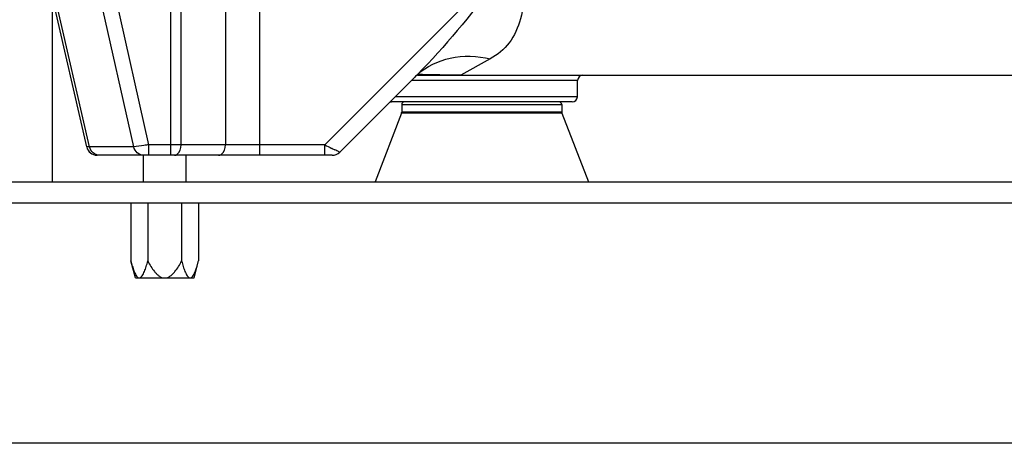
# Model space of a CAD drawing. Header units: millimetres. Extents: x 0 to 4000, y 0 to 3000.
# Tile 94 of 119: x 2617 to 2802, y 1485 to 1564. Entities that reach past the tile are written whole.
import ezdxf

# ---------------------------------------------------------------- set-up
doc = ezdxf.new("R2010")
doc.units = ezdxf.units.MM
doc.header["$LTSCALE"] = 219.99956
doc.layers.get('0').update_dxf_attribs({"linetype": 'CONTINUOUS'})
doc.layers.add('SUPERFICI', color=7, linetype='CONTINUOUS')

msp = doc.modelspace()

# ---------------------------------------------------------------- linework, layer by layer
at = {"color": 7, "linetype": 'CONTINUOUS'}
for p, q in [((2623.14, 1902.77), (2623.14, 1533.78)), ((2629.65, 1540.33), (2623.14, 1568.66)), ((2691.15, 1553.44), (2677.08, 1539.37)), ((2691.64, 1553.78), (2881.35, 1553.78)), ((2691.67, 1553.8), (2691.71, 1553.83)), ((2720.62, 1548.78), (2686.76, 1548.78)), ((2688.69, 1548.28), (2688.69, 1546.87)), ((2718.69, 1548.28), (2718.69, 1546.87)), ((2688.66, 1546.69), (2683.69, 1533.78)), ((2718.72, 1546.69), (2723.69, 1533.78)), ((2675.66, 1538.78), (2631.6, 1538.78)), ((2640.22, 1538.78), (2640.22, 1533.78)), ((2648.22, 1538.78), (2648.22, 1533.78)), ((2458.27, 1533.78), (2954.27, 1533.78)), ((2954.27, 1529.78), (2458.27, 1529.78)), ((2637.92, 1529.78), (2637.92, 1518.96)), ((2641.09, 1529.78), (2641.09, 1518.96)), ((2647.44, 1529.78), (2647.44, 1518.96)), ((2650.62, 1529.78), (2650.62, 1518.96)), ((2638.77, 1515.78), (2637.92, 1518.96)), ((2649.77, 1515.78), (2650.62, 1518.96)), ((2638.77, 1515.78), (2649.77, 1515.78)), ((2957.27, 1484.78), (2455.27, 1484.78))]:
    msp.add_line(p, q, dxfattribs=at)
at = {"color": 9, "linetype": 'CONTINUOUS'}
for p, q in [((2645.44, 1538.78), (2645.44, 1691.78)), ((2647.36, 1540.75), (2647.36, 1691.78)), ((2655.66, 1691.78), (2655.66, 1540.75)), ((2662.09, 1538.78), (2662.09, 1691.78)), ((2638.47, 1540.36), (2628.54, 1584.71)), ((2641.28, 1540.75), (2631.32, 1585.29)), ((2710.45, 1576.93), (2674.27, 1540.75)), ((2630.17, 1540.36), (2623.14, 1570.97)), ((2705.3, 1556.85), (2699.77, 1553.78)), ((2721.67, 1552.8), (2690.51, 1552.8)), ((2721.62, 1549.76), (2687.47, 1549.76)), ((2688.69, 1548.28), (2718.69, 1548.28)), ((2718.69, 1546.87), (2688.69, 1546.87)), ((2718.72, 1546.69), (2688.66, 1546.69)), ((2630.17, 1540.36), (2629.65, 1540.33)), ((2638.47, 1540.36), (2630.17, 1540.36)), ((2645.44, 1540.75), (2641.28, 1540.75)), ((2641.28, 1538.78), (2641.28, 1540.75)), ((2655.66, 1540.75), (2647.36, 1540.75)), ((2674.27, 1540.75), (2662.09, 1540.75)), ((2674.27, 1538.78), (2674.27, 1540.75))]:
    msp.add_line(p, q, dxfattribs=at)
for centre, radius, start, end in [((2612.42, 1632.18), 111.35, 315.0007, 315.3444), ((2699.89, 1544.71), 12.36, 133.0732, 134.9989), ((2699.95, 1544.65), 12.43, 131.8921, 133.0739), ((3003.83, 2201.42), 738.32, 243.48868, 243.6042), ((2789.4, 1770.1), 256.63, 243.6754, 243.8173)]:
    msp.add_arc(centre, radius, start, end, dxfattribs=at)
at = {"color": 7, "linetype": 'CONTINUOUS'}
for centre, radius, start, end in [((2722.67, 1552.78), 1, 90, 179), ((2686.76, 1549.78), 1, 257.2065, 270), ((2689.19, 1548.28), 0.5, 90, 180), ((2718.19, 1548.28), 0.5, 0, 90), ((2720.62, 1549.78), 1, 270, 359), ((2688.19, 1546.87), 0.5, 338.9625, 360), ((2719.19, 1546.87), 0.5, 180, 201.0375), ((2631.6, 1540.78), 2, 192.939, 270), ((2675.66, 1540.78), 2, 270, 315)]:
    msp.add_arc(centre, radius, start, end, dxfattribs=at)
at = {"color": 9, "linetype": 'CONTINUOUS'}
for points, knots in [([(2710.67, 1576.79), (2709.16, 1574.81), (2703.11, 1566.94), (2696.85, 1559.2), (2691.63, 1553.92)], [0, 0, 0, 0, 0.251548, 1, 1, 1, 1]), ([(2711.9, 1576.17), (2711.94, 1574.1), (2711.94, 1570.13), (2711.27, 1564.53), (2709.21, 1559.73), (2706.66, 1557.6), (2705.3, 1556.85)], [0, 0, 0, 0, 0.289689, 0.553045, 0.782964, 1, 1, 1, 1]), ([(2691.64, 1553.91), (2693.35, 1555.44), (2697.89, 1557.64), (2702.86, 1557.41), (2705.3, 1556.85)], [0, 0, 0, 0, 0.477864, 1, 1, 1, 1]), ([(2691.99, 1554), (2691.98, 1554), (2691.84, 1553.94), (2691.73, 1553.86), (2691.63, 1553.78)], [0, 0, 0, 0, 0.114583, 1, 1, 1, 1]), ([(2691.81, 1553.88), (2691.83, 1553.9), (2691.87, 1553.94), (2691.9, 1554), (2691.91, 1554.03)], [0, 0, 0, 0, 0.473556, 1, 1, 1, 1]), ([(2699.77, 1553.78), (2698.02, 1553.78), (2695.43, 1553.85), (2692.82, 1553.88), (2691.99, 1554)], [0, 0, 0, 0, 0.676714, 1, 1, 1, 1]), ([(2632.02, 1538.78), (2631.6, 1538.78), (2630.72, 1539.11), (2630.26, 1539.93), (2630.17, 1540.36)], [0, 0, 0, 0, 0.491386, 1, 1, 1, 1]), ([(2641.28, 1540.75), (2640.98, 1540.7), (2640.04, 1540.57), (2639.1, 1540.43), (2638.47, 1540.36)], [0, 0, 0, 0, 0.323147, 1, 1, 1, 1]), ([(2640.32, 1538.78), (2639.89, 1538.78), (2639.01, 1539.11), (2638.55, 1539.93), (2638.47, 1540.36)], [0, 0, 0, 0, 0.491386, 1, 1, 1, 1]), ([(2647.36, 1540.75), (2647.22, 1540.75), (2646.58, 1540.75), (2645.94, 1540.75), (2645.44, 1540.75)], [0, 0, 0, 0, 0.2221, 1, 1, 1, 1]), ([(2646.08, 1538.78), (2646.25, 1538.78), (2647.08, 1539.07), (2647.36, 1540.09), (2647.36, 1540.75)], [0, 0, 0, 0, 0.203961, 1, 1, 1, 1]), ([(2654.37, 1538.78), (2654.54, 1538.78), (2655.38, 1539.07), (2655.65, 1540.09), (2655.66, 1540.75)], [0, 0, 0, 0, 0.203961, 1, 1, 1, 1]), ([(2662.09, 1540.75), (2661.51, 1540.75), (2659.36, 1540.75), (2657.22, 1540.75), (2655.66, 1540.75)], [0, 0, 0, 0, 0.270245, 1, 1, 1, 1]), ([(2677.08, 1539.37), (2677.06, 1539.35), (2676.97, 1539.44), (2676.8, 1539.47), (2676.51, 1539.64), (2676.29, 1539.74), (2676.17, 1539.8)], [0, 0, 0, 0, 0.068529, 0.266392, 0.58247, 1, 1, 1, 1])]:
    msp.add_open_spline(points, degree=3, knots=knots, dxfattribs=at)
at = {"color": 7, "linetype": 'CONTINUOUS'}
for points, knots in [([(2637.92, 1518.96), (2638, 1518.64), (2638.18, 1518.01), (2638.48, 1517.11), (2638.78, 1516.43), (2639.08, 1515.99), (2639.27, 1515.84), (2639.37, 1515.8)], [0, 0, 0, 0, 0.281125, 0.552213, 0.801913, 0.910284, 1, 1, 1, 1]), ([(2639.5, 1515.78), (2639.73, 1515.78), (2640.03, 1516.11), (2640.27, 1516.56), (2640.47, 1517), (2640.64, 1517.46), (2640.86, 1518.11), (2641, 1518.62), (2641.09, 1518.96)], [0, 0, 0, 0, 0.183151, 0.303828, 0.43436, 0.570946, 0.711483, 1, 1, 1, 1]), ([(2641.09, 1518.96), (2641.27, 1518.61), (2641.66, 1517.94), (2642.22, 1517.13), (2642.73, 1516.55), (2643.17, 1516.16), (2643.68, 1515.86), (2644.07, 1515.78), (2644.27, 1515.78)], [0, 0, 0, 0, 0.250214, 0.500343, 0.625448, 0.750511, 0.875414, 1, 1, 1, 1]), ([(2644.27, 1515.78), (2644.46, 1515.78), (2644.85, 1515.86), (2645.36, 1516.16), (2645.8, 1516.55), (2646.32, 1517.13), (2646.87, 1517.94), (2647.26, 1518.61), (2647.44, 1518.96)], [0, 0, 0, 0, 0.124585, 0.249488, 0.374551, 0.499657, 0.749786, 1, 1, 1, 1]), ([(2647.44, 1518.96), (2647.53, 1518.62), (2647.68, 1518.11), (2647.89, 1517.46), (2648.06, 1517), (2648.26, 1516.56), (2648.5, 1516.11), (2648.81, 1515.78), (2649.03, 1515.78)], [0, 0, 0, 0, 0.288517, 0.429055, 0.56564, 0.696172, 0.81685, 1, 1, 1, 1]), ([(2649.16, 1515.8), (2649.26, 1515.84), (2649.45, 1515.99), (2649.75, 1516.43), (2650.05, 1517.11), (2650.35, 1518.01), (2650.53, 1518.64), (2650.62, 1518.96)], [0, 0, 0, 0, 0.089715, 0.198085, 0.447786, 0.718874, 1, 1, 1, 1])]:
    msp.add_open_spline(points, degree=3, knots=knots, dxfattribs=at)
for points in [[(2639.37, 1515.8), (2639.41, 1515.79), (2639.46, 1515.78), (2639.5, 1515.78)], [(2649.03, 1515.78), (2649.07, 1515.78), (2649.12, 1515.79), (2649.16, 1515.8)]]:
    msp.add_open_spline(points, degree=3, dxfattribs=at)
at = {"layer": 'SUPERFICI', "color": 7, "linetype": 'CONTINUOUS'}
msp.add_line((2721.62, 1549.76), (2721.67, 1552.8), dxfattribs=at)

doc.saveas('drawing.dxf')
